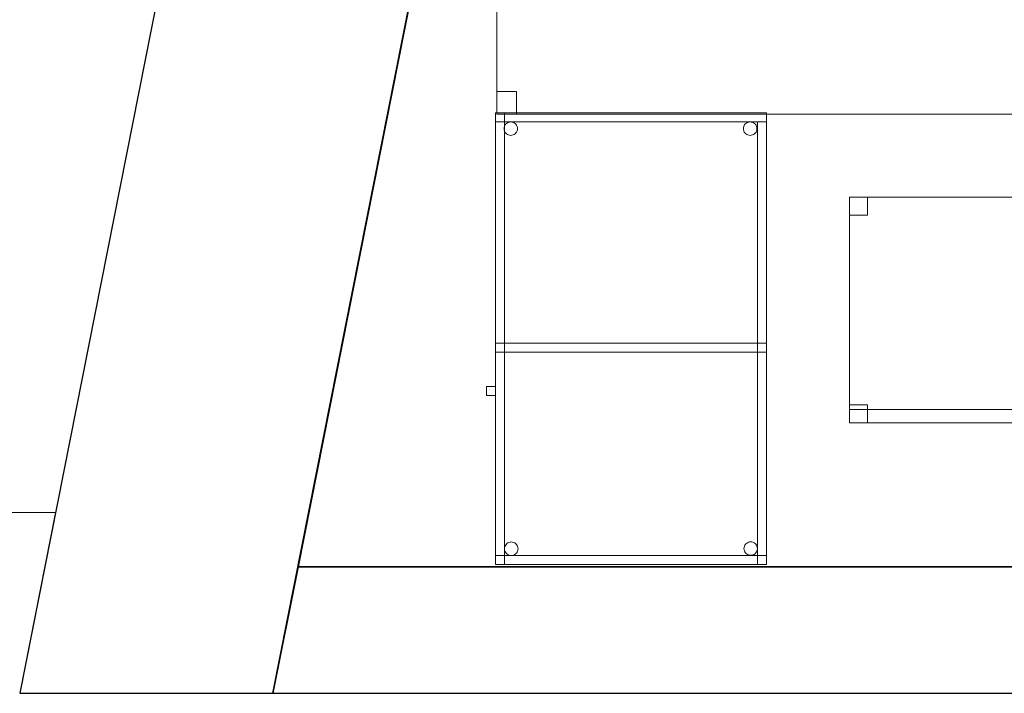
# Model space of a CAD drawing. Header units: metres. Extents: x 391.1 to 427.5, y 12.7 to 28.4.
# Tile 3 of 139: x 397.7 to 399.9, y 12.8 to 14.3. Entities that reach past the tile are written whole.
import ezdxf

# ---------------------------------------------------------------- set-up
doc = ezdxf.new("R2010")
doc.units = ezdxf.units.M
doc.layers.add('01_SUELOS', color=7, linetype='Continuous', lineweight=25, true_color=0x007f00)
for name, color, linetype, lineweight in [('02_MOBILIARIO', 7, 'Continuous', 18), ('A-DETL-____-MBND', 7, 'Continuous', 18), ('A-WALL-____-MCUT', 7, 'Continuous', 25), ('A-WALL-____-OTLN', 7, 'Continuous', 25)]:
    doc.layers.add(name, color=color, linetype=linetype, lineweight=lineweight)

# ---------------------------------------------------------------- blocks, each defined once
blk = doc.blocks.new('Family - Envans P1-154547-04_CLI_AIRE_P1')
at = {"layer": 'A-DETL-____-MBND', "color": 253, "true_color": 0xaaaaaa}
for p, q in [((5.8606, 0.4), (0, 0.4)), ((0, 0.4), (5.8606, 0.4)), ((5.7813, 0), (5.8606, 0.4)), ((5.8606, 0.4), (5.7813, 0))]:
    blk.add_line(p, q, dxfattribs=at)
blk = doc.blocks.new('Family - Cadira d_Oficina_P1-154865-04_CLI_AIRE_P1')
at = {"layer": 'A-DETL-____-MBND', "color": 253, "true_color": 0xaaaaaa}
for p, q in [((0, 0), (0, 0.5)), ((0, 0.5), (0.5, 0.5)), ((0, 0.5), (0, 0)), ((0.5, 0.5), (0, 0.5)), ((0, 0.5), (0.04, 0.5)), ((0, 0.46), (0, 0.5)), ((0.04, 0.5), (0, 0.5)), ((0, 0.5), (0, 0.46)), ((0.04, 0.5), (0.04, 0.46)), ((0.04, 0.46), (0.04, 0.5)), ((0.46, 0.5), (0.5, 0.5)), ((0.46, 0.46), (0.46, 0.5)), ((0.5, 0.5), (0.46, 0.5)), ((0.46, 0.5), (0.46, 0.46)), ((0.5, 0.5), (0.5, 0)), ((0.5, 0), (0.5, 0.5)), ((0.5, 0.5), (0.5, 0.46)), ((0.5, 0.46), (0.5, 0.5)), ((0.04, 0.46), (0, 0.46)), ((0, 0.46), (0.04, 0.46)), ((0.5, 0.46), (0.46, 0.46)), ((0.46, 0.46), (0.5, 0.46)), ((0, 0.04), (0.04, 0.04)), ((0, 0), (0, 0.04)), ((0.04, 0.04), (0, 0.04)), ((0, 0.04), (0, 0)), ((0, 0.03), (0.5, 0.03)), ((0, 0), (0, 0.03)), ((0.5, 0.03), (0, 0.03)), ((0, 0.03), (0, 0)), ((0.04, 0.04), (0.04, 0)), ((0.04, 0), (0.04, 0.04)), ((0.46, 0.04), (0.5, 0.04)), ((0.46, 0), (0.46, 0.04)), ((0.5, 0.04), (0.46, 0.04)), ((0.46, 0.04), (0.46, 0)), ((0.5, 0.04), (0.5, 0)), ((0.5, 0), (0.5, 0.04)), ((0.5, 0.03), (0.5, 0)), ((0.5, 0), (0.5, 0.03)), ((0.04, 0), (0, 0)), ((0, 0), (0.04, 0)), ((0.5, 0), (0, 0)), ((0, 0), (0.5, 0)), ((0.5, 0), (0, 0)), ((0, 0), (0.5, 0)), ((0.46, 0), (0.5, 0)), ((0.5, 0), (0.46, 0))]:
    blk.add_line(p, q, dxfattribs=at)
blk = doc.blocks.new('Family - Façana nord-oest P1-154876-04_CLI_AIRE_P1')
at = {"layer": 'A-WALL-____-MCUT', "color": 253, "true_color": 0xaaaaaa}
for p, q in [((5.711, 0.55), (4.1463, 0.55)), ((5.8199, 0), (5.711, 0.55)), ((4.1463, 0), (5.8199, 0))]:
    blk.add_line(p, q, dxfattribs=at)
at = {"layer": 'A-WALL-____-OTLN', "color": 253, "true_color": 0xaaaaaa}
for p, q in [((5.711, 0.55), (0, 0.55)), ((5.8199, 0), (5.711, 0.55)), ((0, 0), (5.8199, 0))]:
    blk.add_line(p, q, dxfattribs=at)
at = {"layer": 'A-WALL-____-OTLN', "color": 253, "lineweight": 18, "true_color": 0xaaaaaa}
blk.add_line((0, 0), (5.8199, 0), dxfattribs=at)
blk = doc.blocks.new('Family - Taula 140X80_P1-155030-04_CLI_AIRE_P1')
at = {"layer": 'A-DETL-____-MBND', "color": 253, "true_color": 0xaaaaaa}
for p, q in [((0, 0.7501), (0, 0.8001)), ((0, 0.8001), (0.0437, 0.8001)), ((0.0437, 0.8001), (0, 0.8001)), ((0, 0.8001), (0, 0.7501)), ((0, 0), (0, 0.8001)), ((0, 0.8001), (1.3973, 0.8001)), ((1.3973, 0.8001), (0, 0.8001)), ((0, 0.8001), (0, 0)), ((0.0437, 0.8001), (0.0437, 0.7501)), ((0.0437, 0.7501), (0.0437, 0.8001)), ((1.3536, 0.7501), (1.3536, 0.8001)), ((1.3536, 0.8001), (1.3973, 0.8001)), ((1.3973, 0.8001), (1.3536, 0.8001)), ((1.3536, 0.8001), (1.3536, 0.7501)), ((1.3973, 0.8001), (1.3973, 0.7501)), ((1.3973, 0.7501), (1.3973, 0.8001)), ((1.3973, 0.8001), (1.3973, 0)), ((1.3973, 0), (1.3973, 0.8001)), ((0.0437, 0.7501), (0, 0.7501)), ((0, 0.7501), (0.0437, 0.7501)), ((1.3973, 0.7501), (1.3536, 0.7501)), ((1.3536, 0.7501), (1.3973, 0.7501)), ((0, 0), (0, 0.05)), ((0, 0.05), (0.0437, 0.05)), ((0.0437, 0.05), (0, 0.05)), ((0, 0.05), (0, 0)), ((0.0437, 0.05), (0.0437, 0)), ((0.0437, 0), (0.0437, 0.05)), ((1.3536, 0), (1.3536, 0.05)), ((1.3536, 0.05), (1.3973, 0.05)), ((1.3973, 0.05), (1.3536, 0.05)), ((1.3536, 0.05), (1.3536, 0)), ((1.3973, 0.05), (1.3973, 0)), ((1.3973, 0), (1.3973, 0.05)), ((1.3973, 0), (0, 0)), ((0, 0), (1.3973, 0)), ((0.0437, 0), (0, 0)), ((0, 0), (0.0437, 0)), ((1.3973, 0), (1.3536, 0)), ((1.3536, 0), (1.3973, 0))]:
    blk.add_line(p, q, dxfattribs=at)
blk = doc.blocks.new('Family - LONDR55-XX_ZZ-ARQ-CAA-M3D-Londres55-155045-04_CLI_AIRE_P1')
at = {"layer": '01_SUELOS', "color": 9, "true_color": 0xaad4aa}
for p, q in [((2.9654, 14.9576), (0, 0)), ((0, 0), (2.9654, 14.9576)), ((0, 0), (25.4183, 0)), ((25.4183, 0), (0, 0))]:
    blk.add_line(p, q, dxfattribs=at)
blk = doc.blocks.new('Family - Taula 100X60_P1-155049-04_CLI_AIRE_P1')
at = {"layer": 'A-DETL-____-MBND', "color": 253, "true_color": 0xaaaaaa}
for p, q in [((0.02, 0.98), (0.02, 1)), ((0.02, 1), (0.62, 1)), ((0.02, 0.98), (0.02, 1)), ((0.62, 1), (0.02, 1)), ((0.62, 1), (0.02, 1)), ((0.02, 1), (0.62, 1)), ((0.02, 1), (0.02, 0)), ((0.02, 0), (0.02, 1)), ((0.62, 1), (0.02, 1)), ((0.02, 1), (0.62, 1)), ((0.02, 1), (0.02, 0)), ((0.02, 0), (0.02, 1)), ((0.04, 0), (0.04, 1)), ((0.04, 1), (0.62, 1)), ((0.62, 1), (0.04, 1)), ((0.04, 1), (0.04, 0)), ((0.62, 1), (0.62, 0.98)), ((0.62, 0.98), (0.62, 1)), ((0.62, 1), (0.62, 0)), ((0.62, 0), (0.62, 1)), ((0.62, 0), (0.62, 1)), ((0.62, 1), (0.62, 0)), ((0.62, 0), (0.62, 1)), ((0.62, 1), (0.62, 0)), ((0.62, 0.98), (0.02, 0.98)), ((0.02, 0.98), (0.62, 0.98)), ((0.0389, 0.965), (0.0391, 0.9676)), ((0.0391, 0.9676), (0.0389, 0.965)), ((0.0391, 0.9624), (0.0389, 0.965)), ((0.0389, 0.965), (0.0391, 0.9624)), ((0.0391, 0.9676), (0.0398, 0.9701)), ((0.0398, 0.9701), (0.0391, 0.9676)), ((0.0398, 0.9599), (0.0391, 0.9624)), ((0.0391, 0.9624), (0.0398, 0.9599)), ((0.0398, 0.9701), (0.0409, 0.9725)), ((0.0409, 0.9725), (0.0398, 0.9701)), ((0.0409, 0.9575), (0.0398, 0.9599)), ((0.0398, 0.9599), (0.0409, 0.9575)), ((0.0409, 0.9725), (0.0424, 0.9746)), ((0.0424, 0.9746), (0.0409, 0.9725)), ((0.0424, 0.9746), (0.0442, 0.9764)), ((0.0442, 0.9764), (0.0424, 0.9746)), ((0.0442, 0.9764), (0.0464, 0.9779)), ((0.0464, 0.9779), (0.0442, 0.9764)), ((0.0464, 0.9779), (0.0487, 0.979)), ((0.0487, 0.979), (0.0464, 0.9779)), ((0.0487, 0.979), (0.0512, 0.9797)), ((0.0512, 0.9797), (0.0487, 0.979)), ((0.0512, 0.9797), (0.0538, 0.9799)), ((0.0538, 0.9799), (0.0512, 0.9797)), ((0.0538, 0.9799), (0.0564, 0.9797)), ((0.0564, 0.9797), (0.0538, 0.9799)), ((0.0564, 0.9797), (0.0589, 0.979)), ((0.0589, 0.979), (0.0564, 0.9797)), ((0.0589, 0.979), (0.0613, 0.9779)), ((0.0613, 0.9779), (0.0589, 0.979)), ((0.0613, 0.9779), (0.0634, 0.9764)), ((0.0634, 0.9764), (0.0613, 0.9779)), ((0.0634, 0.9764), (0.0653, 0.9746)), ((0.0653, 0.9746), (0.0634, 0.9764)), ((0.0653, 0.9746), (0.0668, 0.9725)), ((0.0668, 0.9725), (0.0653, 0.9746)), ((0.0668, 0.9725), (0.0679, 0.9701)), ((0.0679, 0.9701), (0.0668, 0.9725)), ((0.0679, 0.9599), (0.0668, 0.9575)), ((0.0668, 0.9575), (0.0679, 0.9599)), ((0.0679, 0.9701), (0.0685, 0.9676)), ((0.0685, 0.9676), (0.0679, 0.9701)), ((0.0685, 0.9624), (0.0679, 0.9599)), ((0.0679, 0.9599), (0.0685, 0.9624)), ((0.0685, 0.9676), (0.0688, 0.965)), ((0.0688, 0.965), (0.0685, 0.9676)), ((0.0688, 0.965), (0.0685, 0.9624)), ((0.0685, 0.9624), (0.0688, 0.965)), ((0.5689, 0.965), (0.5691, 0.9676)), ((0.5691, 0.9676), (0.5689, 0.965)), ((0.5691, 0.9624), (0.5689, 0.965)), ((0.5689, 0.965), (0.5691, 0.9624)), ((0.5691, 0.9676), (0.5698, 0.9701)), ((0.5698, 0.9701), (0.5691, 0.9676)), ((0.5698, 0.9599), (0.5691, 0.9624)), ((0.5691, 0.9624), (0.5698, 0.9599)), ((0.5698, 0.9701), (0.5709, 0.9725)), ((0.5709, 0.9725), (0.5698, 0.9701)), ((0.5709, 0.9575), (0.5698, 0.9599)), ((0.5698, 0.9599), (0.5709, 0.9575)), ((0.5709, 0.9725), (0.5724, 0.9746)), ((0.5724, 0.9746), (0.5709, 0.9725)), ((0.5724, 0.9746), (0.5742, 0.9764)), ((0.5742, 0.9764), (0.5724, 0.9746)), ((0.5742, 0.9764), (0.5764, 0.9779)), ((0.5764, 0.9779), (0.5742, 0.9764)), ((0.5764, 0.9779), (0.5787, 0.979)), ((0.5787, 0.979), (0.5764, 0.9779)), ((0.5787, 0.979), (0.5812, 0.9797)), ((0.5812, 0.9797), (0.5787, 0.979)), ((0.5812, 0.9797), (0.5838, 0.9799)), ((0.5838, 0.9799), (0.5812, 0.9797)), ((0.5838, 0.9799), (0.5864, 0.9797)), ((0.5864, 0.9797), (0.5838, 0.9799)), ((0.5864, 0.9797), (0.5889, 0.979)), ((0.5889, 0.979), (0.5864, 0.9797)), ((0.5889, 0.979), (0.5913, 0.9779)), ((0.5913, 0.9779), (0.5889, 0.979)), ((0.5913, 0.9779), (0.5934, 0.9764)), ((0.5934, 0.9764), (0.5913, 0.9779)), ((0.5934, 0.9764), (0.5953, 0.9746)), ((0.5953, 0.9746), (0.5934, 0.9764)), ((0.5953, 0.9746), (0.5968, 0.9725)), ((0.5968, 0.9725), (0.5953, 0.9746)), ((0.5968, 0.9725), (0.5979, 0.9701)), ((0.5979, 0.9701), (0.5968, 0.9725)), ((0.5979, 0.9599), (0.5968, 0.9575)), ((0.5968, 0.9575), (0.5979, 0.9599)), ((0.5979, 0.9701), (0.5985, 0.9676)), ((0.5985, 0.9676), (0.5979, 0.9701)), ((0.5985, 0.9624), (0.5979, 0.9599)), ((0.5979, 0.9599), (0.5985, 0.9624)), ((0.5985, 0.9676), (0.5988, 0.965)), ((0.5988, 0.965), (0.5985, 0.9676)), ((0.5988, 0.965), (0.5985, 0.9624)), ((0.5985, 0.9624), (0.5988, 0.965)), ((0.6, 0.98), (0.62, 0.98)), ((0.62, 0.98), (0.6, 0.98)), ((0.6, 0), (0.6, 0.98)), ((0.6, 0.98), (0.6, 0)), ((0.62, 0.98), (0.62, 0)), ((0.62, 0), (0.62, 0.98)), ((0.0424, 0.9554), (0.0409, 0.9575)), ((0.0409, 0.9575), (0.0424, 0.9554)), ((0.0442, 0.9536), (0.0424, 0.9554)), ((0.0424, 0.9554), (0.0442, 0.9536)), ((0.0464, 0.9521), (0.0442, 0.9536)), ((0.0442, 0.9536), (0.0464, 0.9521)), ((0.0487, 0.951), (0.0464, 0.9521)), ((0.0464, 0.9521), (0.0487, 0.951)), ((0.0512, 0.9503), (0.0487, 0.951)), ((0.0487, 0.951), (0.0512, 0.9503)), ((0.0538, 0.9501), (0.0512, 0.9503)), ((0.0512, 0.9503), (0.0538, 0.9501)), ((0.0564, 0.9503), (0.0538, 0.9501)), ((0.0538, 0.9501), (0.0564, 0.9503)), ((0.0589, 0.951), (0.0564, 0.9503)), ((0.0564, 0.9503), (0.0589, 0.951)), ((0.0613, 0.9521), (0.0589, 0.951)), ((0.0589, 0.951), (0.0613, 0.9521)), ((0.0634, 0.9536), (0.0613, 0.9521)), ((0.0613, 0.9521), (0.0634, 0.9536)), ((0.0653, 0.9554), (0.0634, 0.9536)), ((0.0634, 0.9536), (0.0653, 0.9554)), ((0.0668, 0.9575), (0.0653, 0.9554)), ((0.0653, 0.9554), (0.0668, 0.9575)), ((0.5724, 0.9554), (0.5709, 0.9575)), ((0.5709, 0.9575), (0.5724, 0.9554)), ((0.5742, 0.9536), (0.5724, 0.9554)), ((0.5724, 0.9554), (0.5742, 0.9536)), ((0.5764, 0.9521), (0.5742, 0.9536)), ((0.5742, 0.9536), (0.5764, 0.9521)), ((0.5787, 0.951), (0.5764, 0.9521)), ((0.5764, 0.9521), (0.5787, 0.951)), ((0.5812, 0.9503), (0.5787, 0.951)), ((0.5787, 0.951), (0.5812, 0.9503)), ((0.5838, 0.9501), (0.5812, 0.9503)), ((0.5812, 0.9503), (0.5838, 0.9501)), ((0.5864, 0.9503), (0.5838, 0.9501)), ((0.5838, 0.9501), (0.5864, 0.9503)), ((0.5889, 0.951), (0.5864, 0.9503)), ((0.5864, 0.9503), (0.5889, 0.951)), ((0.5913, 0.9521), (0.5889, 0.951)), ((0.5889, 0.951), (0.5913, 0.9521)), ((0.5934, 0.9536), (0.5913, 0.9521)), ((0.5913, 0.9521), (0.5934, 0.9536)), ((0.5953, 0.9554), (0.5934, 0.9536)), ((0.5934, 0.9536), (0.5953, 0.9554)), ((0.5968, 0.9575), (0.5953, 0.9554)), ((0.5953, 0.9554), (0.5968, 0.9575)), ((0.02, 0.47), (0.02, 0.49)), ((0.02, 0.49), (0.62, 0.49)), ((0.02, 0.47), (0.02, 0.49)), ((0.62, 0.49), (0.02, 0.49)), ((0.02, 0.49), (0.04, 0.49)), ((0.04, 0.49), (0.02, 0.49)), ((0.02, 0), (0.02, 0.49)), ((0.02, 0.49), (0.02, 0)), ((0.04, 0.47), (0.04, 0.49)), ((0.04, 0.49), (0.62, 0.49)), ((0.04, 0.47), (0.04, 0.49)), ((0.62, 0.49), (0.04, 0.49)), ((0.04, 0.49), (0.04, 0)), ((0.04, 0), (0.04, 0.49)), ((0.62, 0.49), (0.62, 0.47)), ((0.62, 0.47), (0.62, 0.49)), ((0.62, 0.49), (0.62, 0.47)), ((0.62, 0.47), (0.62, 0.49)), ((0.62, 0.47), (0.02, 0.47)), ((0.02, 0.47), (0.62, 0.47)), ((0.62, 0.47), (0.04, 0.47)), ((0.04, 0.47), (0.62, 0.47)), ((0, 0.3744), (0, 0.3944)), ((0, 0.3944), (0.02, 0.3944)), ((0.02, 0.3944), (0, 0.3944)), ((0, 0.3944), (0, 0.3744)), ((0.02, 0.3944), (0.02, 0.3744)), ((0.02, 0.3744), (0.02, 0.3944)), ((0.02, 0.3744), (0, 0.3744)), ((0, 0.3744), (0.02, 0.3744)), ((0.0421, 0.0424), (0.0436, 0.0446)), ((0.0436, 0.0446), (0.0421, 0.0424)), ((0.0436, 0.0446), (0.0454, 0.0464)), ((0.0454, 0.0464), (0.0436, 0.0446)), ((0.0454, 0.0464), (0.0475, 0.0479)), ((0.0475, 0.0479), (0.0454, 0.0464)), ((0.0475, 0.0479), (0.0499, 0.049)), ((0.0499, 0.049), (0.0475, 0.0479)), ((0.0499, 0.049), (0.0524, 0.0497)), ((0.0524, 0.0497), (0.0499, 0.049)), ((0.0524, 0.0497), (0.055, 0.0499)), ((0.055, 0.0499), (0.0524, 0.0497)), ((0.055, 0.0499), (0.0576, 0.0497)), ((0.0576, 0.0497), (0.055, 0.0499)), ((0.0576, 0.0497), (0.0601, 0.049)), ((0.0601, 0.049), (0.0576, 0.0497)), ((0.0601, 0.049), (0.0625, 0.0479)), ((0.0625, 0.0479), (0.0601, 0.049)), ((0.0625, 0.0479), (0.0646, 0.0464)), ((0.0646, 0.0464), (0.0625, 0.0479)), ((0.0646, 0.0464), (0.0664, 0.0446)), ((0.0664, 0.0446), (0.0646, 0.0464)), ((0.0664, 0.0446), (0.0679, 0.0424)), ((0.0679, 0.0424), (0.0664, 0.0446)), ((0.5721, 0.0428), (0.5736, 0.0449)), ((0.5736, 0.0449), (0.5721, 0.0428)), ((0.5736, 0.0449), (0.5754, 0.0467)), ((0.5754, 0.0467), (0.5736, 0.0449)), ((0.5754, 0.0467), (0.5776, 0.0482)), ((0.5776, 0.0482), (0.5754, 0.0467)), ((0.5776, 0.0482), (0.5799, 0.0493)), ((0.5799, 0.0493), (0.5776, 0.0482)), ((0.5799, 0.0493), (0.5824, 0.05)), ((0.5824, 0.05), (0.5799, 0.0493)), ((0.5824, 0.05), (0.585, 0.0502)), ((0.585, 0.0502), (0.5824, 0.05)), ((0.585, 0.0502), (0.5876, 0.05)), ((0.5876, 0.05), (0.585, 0.0502)), ((0.5876, 0.05), (0.5901, 0.0493)), ((0.5901, 0.0493), (0.5876, 0.05)), ((0.5901, 0.0493), (0.5925, 0.0482)), ((0.5925, 0.0482), (0.5901, 0.0493)), ((0.5925, 0.0482), (0.5946, 0.0467)), ((0.5946, 0.0467), (0.5925, 0.0482)), ((0.5946, 0.0467), (0.5965, 0.0449)), ((0.5965, 0.0449), (0.5946, 0.0467)), ((0.5965, 0.0449), (0.598, 0.0428)), ((0.598, 0.0428), (0.5965, 0.0449)), ((0.0401, 0.035), (0.0403, 0.0375)), ((0.0403, 0.0375), (0.0401, 0.035)), ((0.0403, 0.0324), (0.0401, 0.035)), ((0.0401, 0.035), (0.0403, 0.0324)), ((0.0403, 0.0375), (0.041, 0.0401)), ((0.041, 0.0401), (0.0403, 0.0375)), ((0.041, 0.0298), (0.0403, 0.0324)), ((0.0403, 0.0324), (0.041, 0.0298)), ((0.041, 0.0401), (0.0421, 0.0424)), ((0.0421, 0.0424), (0.041, 0.0401)), ((0.0421, 0.0275), (0.041, 0.0298)), ((0.041, 0.0298), (0.0421, 0.0275)), ((0.0436, 0.0254), (0.0421, 0.0275)), ((0.0421, 0.0275), (0.0436, 0.0254)), ((0.0454, 0.0235), (0.0436, 0.0254)), ((0.0436, 0.0254), (0.0454, 0.0235)), ((0.0475, 0.022), (0.0454, 0.0235)), ((0.0454, 0.0235), (0.0475, 0.022)), ((0.0499, 0.0209), (0.0475, 0.022)), ((0.0475, 0.022), (0.0499, 0.0209)), ((0.0625, 0.022), (0.0601, 0.0209)), ((0.0601, 0.0209), (0.0625, 0.022)), ((0.0646, 0.0235), (0.0625, 0.022)), ((0.0625, 0.022), (0.0646, 0.0235)), ((0.0664, 0.0254), (0.0646, 0.0235)), ((0.0646, 0.0235), (0.0664, 0.0254)), ((0.0679, 0.0275), (0.0664, 0.0254)), ((0.0664, 0.0254), (0.0679, 0.0275)), ((0.0679, 0.0424), (0.069, 0.0401)), ((0.069, 0.0401), (0.0679, 0.0424)), ((0.069, 0.0298), (0.0679, 0.0275)), ((0.0679, 0.0275), (0.069, 0.0298)), ((0.069, 0.0401), (0.0697, 0.0375)), ((0.0697, 0.0375), (0.069, 0.0401)), ((0.0697, 0.0324), (0.069, 0.0298)), ((0.069, 0.0298), (0.0697, 0.0324)), ((0.0697, 0.0375), (0.0699, 0.035)), ((0.0699, 0.035), (0.0697, 0.0375)), ((0.0699, 0.035), (0.0697, 0.0324)), ((0.0697, 0.0324), (0.0699, 0.035)), ((0.5701, 0.0353), (0.5703, 0.0379)), ((0.5703, 0.0379), (0.5701, 0.0353)), ((0.5703, 0.0327), (0.5701, 0.0353)), ((0.5701, 0.0353), (0.5703, 0.0327)), ((0.5703, 0.0379), (0.571, 0.0404)), ((0.571, 0.0404), (0.5703, 0.0379)), ((0.571, 0.0302), (0.5703, 0.0327)), ((0.5703, 0.0327), (0.571, 0.0302)), ((0.571, 0.0404), (0.5721, 0.0428)), ((0.5721, 0.0428), (0.571, 0.0404)), ((0.5721, 0.0278), (0.571, 0.0302)), ((0.571, 0.0302), (0.5721, 0.0278)), ((0.5736, 0.0257), (0.5721, 0.0278)), ((0.5721, 0.0278), (0.5736, 0.0257)), ((0.5754, 0.0238), (0.5736, 0.0257)), ((0.5736, 0.0257), (0.5754, 0.0238)), ((0.5776, 0.0224), (0.5754, 0.0238)), ((0.5754, 0.0238), (0.5776, 0.0224)), ((0.5799, 0.0213), (0.5776, 0.0224)), ((0.5776, 0.0224), (0.5799, 0.0213)), ((0.5925, 0.0224), (0.5901, 0.0213)), ((0.5901, 0.0213), (0.5925, 0.0224)), ((0.5946, 0.0238), (0.5925, 0.0224)), ((0.5925, 0.0224), (0.5946, 0.0238)), ((0.5965, 0.0257), (0.5946, 0.0238)), ((0.5946, 0.0238), (0.5965, 0.0257)), ((0.598, 0.0278), (0.5965, 0.0257)), ((0.5965, 0.0257), (0.598, 0.0278)), ((0.598, 0.0428), (0.5991, 0.0404)), ((0.5991, 0.0404), (0.598, 0.0428)), ((0.5991, 0.0302), (0.598, 0.0278)), ((0.598, 0.0278), (0.5991, 0.0302)), ((0.5991, 0.0404), (0.5997, 0.0379)), ((0.5997, 0.0379), (0.5991, 0.0404)), ((0.5997, 0.0327), (0.5991, 0.0302)), ((0.5991, 0.0302), (0.5997, 0.0327)), ((0.5997, 0.0379), (0.6, 0.0353)), ((0.6, 0.0353), (0.5997, 0.0379)), ((0.6, 0.0353), (0.5997, 0.0327)), ((0.5997, 0.0327), (0.6, 0.0353)), ((0.02, 0), (0.02, 0.02)), ((0.02, 0.02), (0.62, 0.02)), ((0.02, 0), (0.02, 0.02)), ((0.62, 0.02), (0.02, 0.02)), ((0.62, 0), (0.02, 0)), ((0.02, 0), (0.62, 0)), ((0.04, 0), (0.02, 0)), ((0.04, 0), (0.02, 0)), ((0.02, 0), (0.62, 0)), ((0.62, 0), (0.02, 0)), ((0.02, 0), (0.62, 0)), ((0.62, 0), (0.02, 0)), ((0.0524, 0.0202), (0.0499, 0.0209)), ((0.0499, 0.0209), (0.0524, 0.0202)), ((0.055, 0.02), (0.0524, 0.0202)), ((0.0524, 0.0202), (0.055, 0.02)), ((0.0576, 0.0202), (0.055, 0.02)), ((0.055, 0.02), (0.0576, 0.0202)), ((0.0601, 0.0209), (0.0576, 0.0202)), ((0.0576, 0.0202), (0.0601, 0.0209)), ((0.5824, 0.0206), (0.5799, 0.0213)), ((0.5799, 0.0213), (0.5824, 0.0206)), ((0.585, 0.0204), (0.5824, 0.0206)), ((0.5824, 0.0206), (0.585, 0.0204)), ((0.5876, 0.0206), (0.585, 0.0204)), ((0.585, 0.0204), (0.5876, 0.0206)), ((0.5901, 0.0213), (0.5876, 0.0206)), ((0.5876, 0.0206), (0.5901, 0.0213)), ((0.62, 0), (0.6, 0)), ((0.62, 0.02), (0.62, 0)), ((0.62, 0), (0.62, 0.02)), ((0.62, 0), (0.04, 0)), ((0.04, 0), (0.62, 0)), ((0.62, 0), (0.6, 0))]:
    blk.add_line(p, q, dxfattribs=at)
blk = doc.blocks.new('Family - Mur P1-155141-04_CLI_AIRE_P1')
at = {"layer": 'A-WALL-____-MCUT', "color": 253, "true_color": 0xaaaaaa}
for p, q in [((0.0555, 0.28), (0, 0)), ((25.4738, 0.28), (0.0555, 0.28)), ((0, 0), (25.4157, 0))]:
    blk.add_line(p, q, dxfattribs=at)
at = {"layer": 'A-WALL-____-OTLN', "color": 253, "true_color": 0xaaaaaa}
for p, q in [((0.0555, 0.28), (0, 0)), ((25.4738, 0.28), (0.0555, 0.28)), ((0, 0), (25.4157, 0))]:
    blk.add_line(p, q, dxfattribs=at)
at = {"layer": 'A-WALL-____-OTLN', "color": 253, "lineweight": 18, "true_color": 0xaaaaaa}
blk.add_line((0, 0), (25.4157, 0), dxfattribs=at)
blk = doc.blocks.new('LONDR55-XX_ZZ-ARQ-CAA-M3D-Londres55_ifc-1-04_CLI_AIRE_P1')
at = {"layer": '01_SUELOS', "color": 253, "lineweight": 18, "true_color": 0xaaaaaa}
blk.add_blockref('Family - LONDR55-XX_ZZ-ARQ-CAA-M3D-Londres55-155045-04_CLI_AIRE_P1', (398.2972, 13.1206), dxfattribs=at)
at = {"layer": '02_MOBILIARIO', "color": 253, "lineweight": 18, "true_color": 0xaaaaaa}
for name, p in [('Family - Taula 140X80_P1-155030-04_CLI_AIRE_P1', (398.7371, 14.1227)), ('Family - Taula 100X60_P1-155049-04_CLI_AIRE_P1', (398.7144, 13.1258)), ('Family - Cadira d_Oficina_P1-154865-04_CLI_AIRE_P1', (399.5181, 13.4392))]:
    blk.add_blockref(name, p, dxfattribs=at)
at = {"layer": 'A-WALL-____-OTLN', "color": 253, "lineweight": 18, "true_color": 0xaaaaaa, "rotation": 258.7933562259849}
blk.add_blockref('Family - Façana nord-oest P1-154876-04_CLI_AIRE_P1', (398.8121, 18.5496), dxfattribs=at)
at = {"layer": 'A-WALL-____-OTLN', "color": 253, "lineweight": 18, "true_color": 0xaaaaaa}
for name, p in [('Family - Envans P1-154547-04_CLI_AIRE_P1', (391.8997, 12.8406)), ('Family - Mur P1-155141-04_CLI_AIRE_P1', (398.2417, 12.8406))]:
    blk.add_blockref(name, p, dxfattribs=at)

msp = doc.modelspace()

# ---------------------------------------------------------------- block references
at = {"lineweight": 5}
msp.add_blockref('LONDR55-XX_ZZ-ARQ-CAA-M3D-Londres55_ifc-1-04_CLI_AIRE_P1', (0, 0), dxfattribs=at)

doc.saveas('drawing.dxf')
